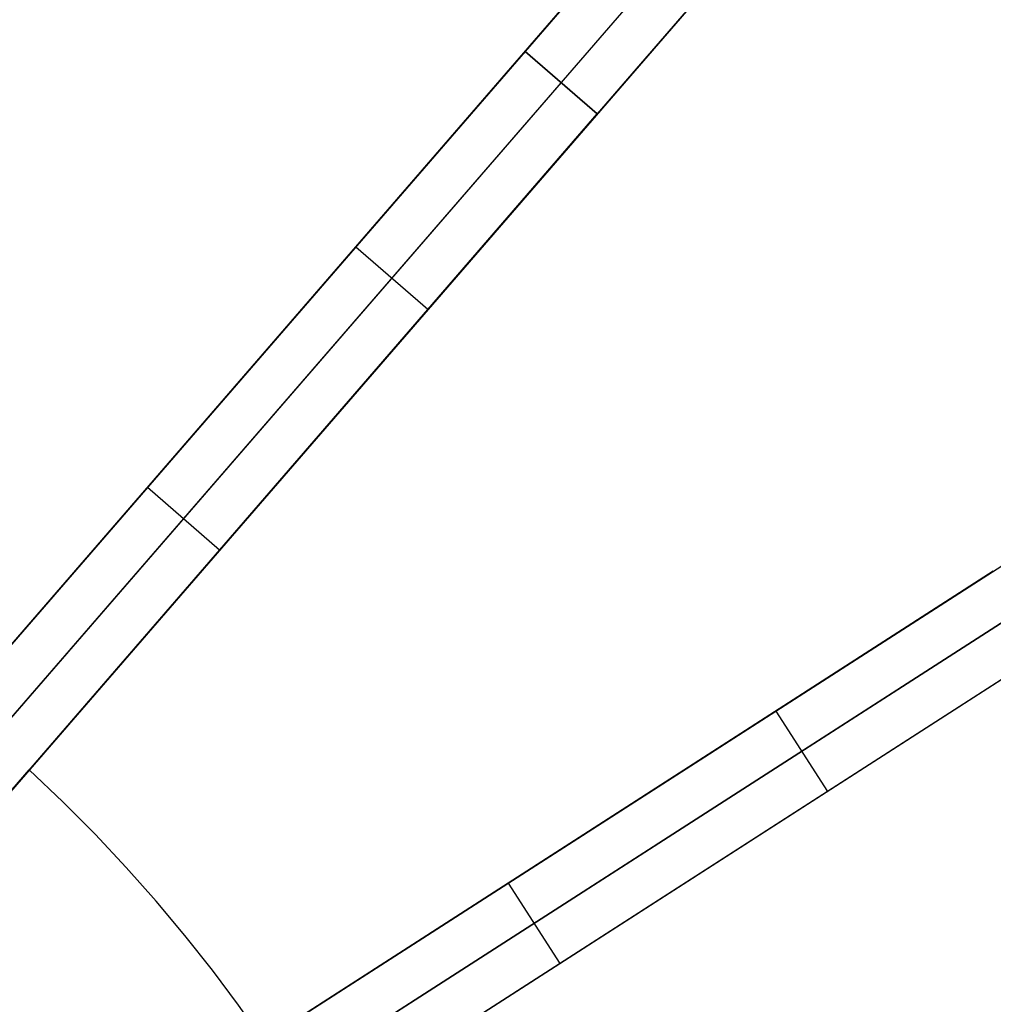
# Model space of a CAD drawing. Header units: millimetres. Extents: x 341 to 1119, y -256 to 516.
# Tile 16 of 18: x 864 to 987, y 248 to 371. Entities that reach past the tile are written whole.
import ezdxf

# ---------------------------------------------------------------- set-up
doc = ezdxf.new("R2010")
doc.units = ezdxf.units.MM

msp = doc.modelspace()

# ---------------------------------------------------------------- linework, layer by layer
at = {"extrusion": (0.9096319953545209, -0.4154150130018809, 3.497579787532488e-15)}
msp.add_lwpolyline([(810.5051188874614, 414.999999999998), (810.3739489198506, 422.6817497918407), (809.9805919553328, 430.3545430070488), (809.3255066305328, 438.0094335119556), (808.4094567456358, 445.6374960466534), (807.2335103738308, 453.2298366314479), (805.7990386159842, 460.7776029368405), (804.1077140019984, 468.2719946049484), (802.1615085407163, 475.7042735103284), (799.9626914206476, 483.0657739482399), (797.5138263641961, 490.3479127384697), (794.8177686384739, 497.5421992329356), (791.8776617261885, 504.6402452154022), (788.6969336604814, 511.6337746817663), (785.2792930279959, 518.514633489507), (781.6287246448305, 525.2747988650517), (777.7494849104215, 531.9063887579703), (773.6460968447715, 538.4016710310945), (769.323344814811, 544.7530724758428), (764.78626895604, 550.9531876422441), (760.040159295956, 556.9947874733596), (755.0905495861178, 562.8708277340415), (749.9432108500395, 568.5744572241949), (744.6041446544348, 574.0990257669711), (739.0795761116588, 579.4380919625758), (733.3759466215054, 584.5854306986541), (727.4999063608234, 589.5350404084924), (721.4583065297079, 594.2811500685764), (715.2581913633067, 598.8182259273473), (708.9067899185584, 603.1409779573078), (702.4115076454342, 607.2443660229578), (695.7799177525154, 611.1236057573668), (689.0197523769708, 614.7741741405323), (682.1388935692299, 618.1918147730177), (675.1453641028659, 621.3725428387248), (668.0473181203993, 624.3126497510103), (660.8530316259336, 627.0087074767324), (653.5708928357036, 629.457572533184), (646.209392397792, 631.6563896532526), (638.7771134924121, 633.6025951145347), (631.2827218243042, 635.2939197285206), (623.7349555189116, 636.7283914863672), (616.1426149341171, 637.9043378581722), (608.5145523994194, 638.8203877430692), (600.8596618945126, 639.4754730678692), (593.1868686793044, 639.868830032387), (585.5051188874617, 639.9999999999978)], dxfattribs=at)
at = {"extrusion": (0.9096319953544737, -0.4154150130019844, 9.881747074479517e-17)}
msp.add_lwpolyline([(810.5051188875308, 414.9999999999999), (810.3739489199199, 422.6817497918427), (809.9805919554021, 430.3545430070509), (809.3255066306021, 438.0094335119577), (808.4094567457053, 445.6374960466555), (807.2335103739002, 453.2298366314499), (805.7990386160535, 460.7776029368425), (804.1077140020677, 468.2719946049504), (802.1615085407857, 475.7042735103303), (799.9626914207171, 483.0657739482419), (797.5138263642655, 490.3479127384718), (794.8177686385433, 497.5421992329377), (791.8776617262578, 504.6402452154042), (788.6969336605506, 511.6337746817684), (785.2792930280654, 518.514633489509), (781.6287246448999, 525.2747988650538), (777.7494849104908, 531.9063887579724), (773.6460968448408, 538.4016710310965), (769.3233448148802, 544.753072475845), (764.7862689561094, 550.9531876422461), (760.0401592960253, 556.9947874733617), (755.0905495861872, 562.8708277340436), (749.9432108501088, 568.574457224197), (744.604144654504, 574.0990257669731), (739.0795761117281, 579.4380919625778), (733.3759466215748, 584.5854306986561), (727.4999063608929, 589.5350404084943), (721.4583065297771, 594.2811500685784), (715.258191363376, 598.8182259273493), (708.9067899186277, 603.1409779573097), (702.4115076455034, 607.2443660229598), (695.7799177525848, 611.1236057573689), (689.01975237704, 614.7741741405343), (682.1388935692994, 618.1918147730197), (675.1453641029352, 621.3725428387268), (668.0473181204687, 624.3126497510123), (660.8530316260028, 627.0087074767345), (653.5708928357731, 629.457572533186), (646.2093923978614, 631.6563896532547), (638.7771134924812, 633.6025951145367), (631.2827218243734, 635.2939197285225), (623.734955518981, 636.7283914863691), (616.1426149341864, 637.9043378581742), (608.5145523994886, 638.8203877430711), (600.8596618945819, 639.4754730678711), (593.1868686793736, 639.868830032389), (585.5051188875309, 639.9999999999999)], dxfattribs=at)
at = {"extrusion": (0.90963199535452, -0.4154150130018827, 8.015692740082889e-16)}
msp.add_lwpolyline([(585.5051188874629, 639.9999999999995), (593.1868686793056, 639.8688300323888), (600.8596618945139, 639.4754730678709), (608.5145523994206, 638.8203877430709), (616.1426149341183, 637.904337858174), (623.7349555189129, 636.7283914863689), (631.2827218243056, 635.2939197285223), (638.7771134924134, 633.6025951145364), (646.2093923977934, 631.6563896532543), (653.570892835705, 629.4575725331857), (660.8530316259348, 627.0087074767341), (668.0473181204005, 624.312649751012), (675.1453641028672, 621.3725428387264), (682.1388935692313, 618.1918147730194), (689.0197523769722, 614.7741741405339), (695.7799177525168, 611.1236057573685), (702.4115076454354, 607.2443660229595), (708.9067899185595, 603.1409779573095), (715.258191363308, 598.818225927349), (721.4583065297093, 594.2811500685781), (727.4999063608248, 589.535040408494), (733.3759466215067, 584.5854306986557), (739.07957611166, 579.4380919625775), (744.604144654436, 574.0990257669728), (749.9432108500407, 568.5744572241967), (755.0905495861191, 562.8708277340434), (760.0401592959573, 556.9947874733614), (764.7862689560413, 550.9531876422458), (769.3233448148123, 544.7530724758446), (773.6460968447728, 538.4016710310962), (777.7494849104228, 531.9063887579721), (781.6287246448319, 525.2747988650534), (785.2792930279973, 518.5146334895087), (788.6969336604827, 511.6337746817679), (791.8776617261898, 504.6402452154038), (794.8177686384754, 497.5421992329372), (797.5138263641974, 490.3479127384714), (799.9626914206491, 483.0657739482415), (802.1615085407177, 475.7042735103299), (804.1077140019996, 468.27199460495), (805.7990386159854, 460.777602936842), (807.2335103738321, 453.2298366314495), (808.4094567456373, 445.6374960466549), (809.3255066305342, 438.0094335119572), (809.9805919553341, 430.3545430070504), (810.373948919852, 422.6817497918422), (810.5051188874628, 414.9999999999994)], dxfattribs=at)
for points in [[(832.862662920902, 257.8720945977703), (980.2063280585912, 427.9157488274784)], [(980.2063280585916, 427.9157488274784), (927.8174693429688, 367.4557828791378)], [(837.3971603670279, 253.9429301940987), (984.7408255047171, 423.9865844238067)], [(989.2753229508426, 420.0574200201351), (841.9316578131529, 250.0137657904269)], [(989.2753229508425, 420.0574200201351), (936.8864642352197, 359.5974540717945)], [(927.8174693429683, 367.4557828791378), (832.862662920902, 257.8720945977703)], [(936.8864642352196, 359.5974540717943), (927.8174693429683, 367.4557828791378)], [(936.8864642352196, 359.5974540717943), (927.8174693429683, 367.4557828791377)], [(927.8174693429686, 367.4557828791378), (936.8864642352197, 359.5974540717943)], [(932.3519667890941, 363.5266184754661), (837.3971603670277, 253.9429301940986)], [(841.9316578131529, 250.0137657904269), (936.8864642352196, 359.5974540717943)], [(864.7217344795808, 223.7126152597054), (1054.003779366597, 345.3567991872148)], [(906.534495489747, 342.8939217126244), (915.6034903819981, 335.035592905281)], [(867.9655793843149, 218.6650940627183), (1057.247624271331, 340.3092779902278)], [(1060.491469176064, 335.2617567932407), (871.209424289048, 213.6175728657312)], [(880.3400661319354, 312.6639387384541), (889.4090610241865, 304.8056099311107)], [(986.7034967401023, 302.105533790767), (864.7217344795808, 223.7126152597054)], [(989.9473416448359, 297.0580125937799), (867.9655793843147, 218.6650940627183)], [(871.209424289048, 213.6175728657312), (993.1911865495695, 292.0104913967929)], [(959.3627569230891, 284.5347072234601), (965.8504467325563, 274.439664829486)], [(853.7191510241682, 263.6172581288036), (865.4476935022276, 277.1527176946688)], [(865.4476935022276, 277.1527176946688), (853.7191510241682, 263.6172581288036)], [(894.9311318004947, 243.12701606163), (891.792639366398, 247.5718582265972), (888.4982646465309, 251.9766375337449), (885.0473068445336, 256.3342100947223), (881.4394545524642, 260.6372519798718), (877.6748078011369, 264.8782826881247), (873.7538986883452, 269.0496911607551), (869.6777102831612, 273.1437642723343), (865.4476935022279, 277.1527176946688)], [(894.9311318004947, 243.12701606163), (891.792639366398, 247.5718582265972), (888.4982646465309, 251.9766375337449), (885.0473068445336, 256.3342100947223), (881.4394545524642, 260.6372519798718), (877.6748078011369, 264.8782826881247), (873.7538986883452, 269.0496911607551), (869.6777102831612, 273.1437642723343), (865.4476935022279, 277.1527176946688)], [(894.9311318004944, 243.12701606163), (891.7926393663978, 247.5718582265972), (888.4982646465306, 251.976637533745), (885.0473068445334, 256.3342100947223), (881.4394545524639, 260.6372519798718), (877.6748078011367, 264.8782826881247), (873.7538986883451, 269.0496911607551), (869.6777102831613, 273.1437642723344), (865.4476935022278, 277.1527176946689)], [(925.7126156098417, 262.9090745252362), (932.2003054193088, 252.814032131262)]]:
    msp.add_lwpolyline(points)
at = {"extrusion": (0.7557495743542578, -0.6548607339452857, 4.523097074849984e-16)}
msp.add_lwpolyline([(965.2957804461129, 414.9999999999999), (965.164610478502, 422.6817497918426), (964.7712535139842, 430.3545430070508), (964.1161681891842, 438.0094335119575), (963.2001183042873, 445.6374960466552), (962.0241719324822, 453.2298366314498), (960.5897001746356, 460.7776029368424), (958.8983755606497, 468.2719946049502), (956.9521700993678, 475.7042735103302), (954.753352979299, 483.0657739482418), (952.3044879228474, 490.3479127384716), (949.6084301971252, 497.5421992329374), (946.6683232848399, 504.6402452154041), (943.4875952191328, 511.6337746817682), (940.0699545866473, 518.514633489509), (936.419386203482, 525.2747988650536), (932.5401464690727, 531.9063887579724), (928.4367584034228, 538.4016710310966), (924.1140063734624, 544.753072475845), (919.5769305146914, 550.9531876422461), (914.8308208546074, 556.9947874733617), (909.8812111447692, 562.8708277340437), (904.7338724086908, 568.574457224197), (899.3948062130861, 574.099025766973), (893.8702376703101, 579.4380919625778), (888.1666081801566, 584.585430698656), (882.2905679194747, 589.5350404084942), (876.2489680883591, 594.2811500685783), (870.048852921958, 598.8182259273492), (863.6974514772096, 603.1409779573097), (857.2021692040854, 607.2443660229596), (850.5705793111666, 611.1236057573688), (843.810413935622, 614.7741741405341), (836.9295551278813, 618.1918147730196), (829.9360256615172, 621.3725428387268), (822.8379796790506, 624.3126497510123), (815.6436931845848, 627.0087074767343), (808.3615543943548, 629.457572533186), (801.0000539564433, 631.6563896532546), (793.5677750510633, 633.6025951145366), (786.0733833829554, 635.2939197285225), (778.5256170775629, 636.7283914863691), (770.9332764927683, 637.9043378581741), (763.3052139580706, 638.8203877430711), (755.6503234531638, 639.4754730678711), (747.9775302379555, 639.8688300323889), (740.2957804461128, 639.9999999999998)], dxfattribs=at)
at = {"extrusion": (0.7557495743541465, -0.6548607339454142, -6.779827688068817e-17)}
msp.add_lwpolyline([(965.2957804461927, 415.0000000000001), (965.1646104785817, 422.6817497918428), (964.7712535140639, 430.3545430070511), (964.1161681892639, 438.0094335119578), (963.200118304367, 445.6374960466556), (962.0241719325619, 453.22983663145), (960.5897001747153, 460.7776029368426), (958.8983755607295, 468.2719946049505), (956.9521700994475, 475.7042735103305), (954.7533529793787, 483.0657739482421), (952.3044879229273, 490.347912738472), (949.608430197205, 497.5421992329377), (946.6683232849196, 504.6402452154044), (943.4875952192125, 511.6337746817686), (940.069954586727, 518.5146334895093), (936.4193862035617, 525.274798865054), (932.5401464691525, 531.9063887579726), (928.4367584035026, 538.4016710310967), (924.114006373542, 544.7530724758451), (919.5769305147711, 550.9531876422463), (914.8308208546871, 556.994787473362), (909.8812111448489, 562.8708277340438), (904.7338724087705, 568.5744572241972), (899.3948062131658, 574.0990257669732), (893.8702376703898, 579.438091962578), (888.1666081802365, 584.5854306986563), (882.2905679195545, 589.5350404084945), (876.2489680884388, 594.2811500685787), (870.0488529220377, 598.8182259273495), (863.6974514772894, 603.14097795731), (857.2021692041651, 607.2443660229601), (850.5705793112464, 611.1236057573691), (843.8104139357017, 614.7741741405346), (836.929555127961, 618.1918147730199), (829.936025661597, 621.372542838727), (822.8379796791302, 624.3126497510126), (815.6436931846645, 627.0087074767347), (808.3615543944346, 629.4575725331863), (801.000053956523, 631.656389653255), (793.5677750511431, 633.6025951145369), (786.0733833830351, 635.2939197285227), (778.5256170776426, 636.7283914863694), (770.9332764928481, 637.9043378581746), (763.3052139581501, 638.8203877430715), (755.6503234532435, 639.4754730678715), (747.9775302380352, 639.8688300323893), (740.2957804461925, 640.0000000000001)], dxfattribs=at)
at = {"extrusion": (0.7557495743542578, -0.6548607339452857, 2.07891824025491e-16)}
msp.add_lwpolyline([(740.2957804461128, 639.9999999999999), (747.9775302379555, 639.868830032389), (755.6503234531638, 639.4754730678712), (763.3052139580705, 638.8203877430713), (770.9332764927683, 637.9043378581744), (778.5256170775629, 636.7283914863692), (786.0733833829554, 635.2939197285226), (793.5677750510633, 633.6025951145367), (801.0000539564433, 631.6563896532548), (808.3615543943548, 629.4575725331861), (815.6436931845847, 627.0087074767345), (822.8379796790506, 624.3126497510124), (829.9360256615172, 621.3725428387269), (836.9295551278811, 618.1918147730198), (843.810413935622, 614.7741741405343), (850.5705793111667, 611.1236057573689), (857.2021692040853, 607.2443660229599), (863.6974514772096, 603.1409779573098), (870.0488529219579, 598.8182259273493), (876.248968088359, 594.2811500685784), (882.2905679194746, 589.5350404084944), (888.1666081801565, 584.5854306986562), (893.8702376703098, 579.4380919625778), (899.3948062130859, 574.0990257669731), (904.7338724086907, 568.5744572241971), (909.881211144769, 562.8708277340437), (914.8308208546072, 556.9947874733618), (919.5769305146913, 550.9531876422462), (924.1140063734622, 544.753072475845), (928.4367584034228, 538.4016710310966), (932.5401464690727, 531.9063887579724), (936.4193862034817, 525.2747988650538), (940.0699545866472, 518.5146334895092), (943.4875952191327, 511.6337746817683), (946.6683232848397, 504.6402452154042), (949.6084301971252, 497.5421992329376), (952.3044879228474, 490.3479127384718), (954.7533529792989, 483.0657739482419), (956.9521700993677, 475.7042735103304), (958.8983755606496, 468.2719946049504), (960.5897001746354, 460.7776029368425), (962.0241719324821, 453.2298366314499), (963.2001183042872, 445.6374960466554), (964.1161681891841, 438.0094335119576), (964.7712535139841, 430.3545430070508), (965.1646104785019, 422.6817497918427), (965.2957804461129, 414.9999999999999)], dxfattribs=at)
at = {"extrusion": (0.7557495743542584, -0.6548607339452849, 1.154129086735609e-15)}
msp.add_lwpolyline([(740.2957804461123, 559.9999999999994), (745.2462414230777, 559.9154682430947), (750.1909303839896, 559.6619715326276), (755.1240820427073, 559.2398054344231), (760.0399445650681, 558.6494621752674), (764.932786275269, 557.891630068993), (769.7969023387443, 556.9671927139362), (774.6266214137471, 555.877227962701), (779.4163122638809, 554.6230066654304), (784.1603903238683, 553.2059911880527), (788.8533242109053, 551.6278337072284), (793.4896421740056, 549.8903742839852), (798.0639384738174, 547.9956387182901), (802.5708796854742, 545.9458361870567), (807.0052109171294, 543.7433566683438), (811.3617619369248, 541.3907681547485), (815.6354532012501, 538.8908136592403), (819.8213017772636, 536.2464080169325), (823.9144271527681, 533.4606344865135), (827.910056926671, 530.5367411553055), (831.80353237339, 527.4781371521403), (835.5903138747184, 524.2883886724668), (839.2659862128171, 520.9712148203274), (842.8262637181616, 517.5304832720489), (846.2669952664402, 513.9702057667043), (849.5841691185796, 510.2945334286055), (852.7739175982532, 506.5077519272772), (855.8325216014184, 502.6142764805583), (858.7564149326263, 498.6186467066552), (861.5421884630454, 494.5255213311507), (864.1865941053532, 490.3396727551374), (866.6865486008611, 486.065981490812), (869.0391371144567, 481.7094304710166), (871.2416166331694, 477.2750992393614), (873.291419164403, 472.7681580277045), (875.1861547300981, 468.1938617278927), (876.9236141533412, 463.5575437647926), (878.5017716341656, 458.8646098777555), (879.9187871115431, 454.120531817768), (881.1730084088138, 449.3308409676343), (882.2629731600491, 444.5011218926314), (883.1874105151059, 439.6370058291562), (883.9452426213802, 434.7441641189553), (884.535585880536, 429.8283015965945), (884.9577519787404, 424.8951499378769), (885.2112486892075, 419.9504609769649), (885.2957804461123, 414.9999999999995)], dxfattribs=at)
at = {"extrusion": (1, 0, 0)}
for points in [[(367.4557828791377, 415), (367.4557828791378, 40)], [(363.5266184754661, 415), (363.5266184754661, 39.99999999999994)], [(359.5974540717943, 40), (359.5974540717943, 415)], [(312.6639387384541, 627.9994131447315), (312.6639387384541, 540.5736835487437)], [(312.6639387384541, 40.00000000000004), (312.6639387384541, -40.00000000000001)], [(304.8056099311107, 627.9994131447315), (304.8056099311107, 540.5736835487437)], [(304.8056099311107, 40.00000000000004), (304.8056099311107, -40.00000000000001)], [(277.1527176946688, -6.000000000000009), (277.1527176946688, 6.000000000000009)], [(262.9090745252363, 627.9994131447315), (262.9090745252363, 540.5736835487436)], [(262.9090745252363, 40.00000000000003), (262.9090745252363, -40.00000000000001)], [(252.8140321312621, 627.9994131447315), (252.8140321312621, 540.5736835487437)], [(252.8140321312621, 40.00000000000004), (252.8140321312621, -40.00000000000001)]]:
    msp.add_lwpolyline(points, dxfattribs=at)
at = {"extrusion": (0.7557495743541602, -0.6548607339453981, -3.86023431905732e-17)}
msp.add_lwpolyline([(885.2957804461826, 415), (885.2112486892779, 419.9504609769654), (884.9577519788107, 424.8951499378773), (884.5355858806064, 429.828301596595), (883.9452426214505, 434.7441641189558), (883.1874105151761, 439.6370058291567), (882.2629731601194, 444.5011218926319), (881.1730084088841, 449.3308409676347), (879.9187871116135, 454.1205318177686), (878.5017716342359, 458.864609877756), (876.9236141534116, 463.557543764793), (875.1861547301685, 468.1938617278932), (873.2914191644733, 472.768158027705), (871.2416166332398, 477.275099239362), (869.0391371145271, 481.7094304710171), (866.6865486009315, 486.0659814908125), (864.1865941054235, 490.3396727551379), (861.5421884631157, 494.5255213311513), (858.7564149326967, 498.6186467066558), (855.8325216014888, 502.6142764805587), (852.7739175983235, 506.5077519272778), (849.5841691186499, 510.2945334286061), (846.2669952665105, 513.9702057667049), (842.826263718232, 517.5304832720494), (839.2659862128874, 520.9712148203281), (835.5903138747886, 524.2883886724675), (831.8035323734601, 527.4781371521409), (827.9100569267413, 530.5367411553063), (823.9144271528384, 533.4606344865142), (819.8213017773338, 536.2464080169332), (815.6354532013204, 538.890813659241), (811.3617619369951, 541.390768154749), (807.0052109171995, 543.7433566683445), (802.5708796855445, 545.9458361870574), (798.0639384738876, 547.9956387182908), (793.4896421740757, 549.8903742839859), (788.8533242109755, 551.6278337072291), (784.1603903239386, 553.2059911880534), (779.416312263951, 554.623006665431), (774.6266214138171, 555.8772279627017), (769.7969023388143, 556.9671927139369), (764.932786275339, 557.8916300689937), (760.0399445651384, 558.6494621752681), (755.1240820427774, 559.2398054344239), (750.1909303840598, 559.6619715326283), (745.2462414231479, 559.9154682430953), (740.2957804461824, 560.0000000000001)], dxfattribs=at)
at = {"extrusion": (0.7557495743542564, -0.6548607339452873, -1.440067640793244e-15)}
msp.add_lwpolyline([(885.2957804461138, 415.0000000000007), (885.211248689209, 419.950460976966), (884.957751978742, 424.895149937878), (884.5355858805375, 429.8283015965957), (883.9452426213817, 434.7441641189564), (883.1874105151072, 439.6370058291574), (882.2629731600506, 444.5011218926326), (881.1730084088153, 449.3308409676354), (879.9187871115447, 454.1205318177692), (878.5017716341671, 458.8646098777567), (876.9236141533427, 463.5575437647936), (875.1861547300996, 468.1938617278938), (873.2914191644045, 472.7681580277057), (871.241616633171, 477.2750992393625), (869.0391371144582, 481.7094304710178), (866.6865486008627, 486.0659814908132), (864.1865941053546, 490.3396727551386), (861.5421884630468, 494.5255213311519), (858.7564149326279, 498.6186467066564), (855.83252160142, 502.6142764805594), (852.7739175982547, 506.5077519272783), (849.5841691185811, 510.2945334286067), (846.2669952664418, 513.9702057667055), (842.8262637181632, 517.5304832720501), (839.2659862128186, 520.9712148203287), (835.5903138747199, 524.288388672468), (831.8035323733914, 527.4781371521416), (827.9100569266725, 530.5367411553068), (823.9144271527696, 533.4606344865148), (819.821301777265, 536.2464080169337), (815.6354532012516, 538.8908136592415), (811.3617619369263, 541.3907681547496), (807.0052109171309, 543.7433566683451), (802.5708796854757, 545.9458361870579), (798.0639384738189, 547.9956387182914), (793.489642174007, 549.8903742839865), (788.8533242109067, 551.6278337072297), (784.1603903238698, 553.205991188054), (779.4163122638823, 554.6230066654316), (774.6266214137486, 555.8772279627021), (769.7969023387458, 556.9671927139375), (764.9327862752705, 557.8916300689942), (760.0399445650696, 558.6494621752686), (755.1240820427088, 559.2398054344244), (750.1909303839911, 559.6619715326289), (745.2462414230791, 559.9154682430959), (740.2957804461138, 560.0000000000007)], dxfattribs=at)
at = {"extrusion": (-0.5406408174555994, 0.8412535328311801, -1.485567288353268e-15)}
msp.add_lwpolyline([(-1073.39838523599, 414.9999999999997), (-1073.267215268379, 422.6817497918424), (-1072.873858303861, 430.3545430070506), (-1072.218772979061, 438.0094335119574), (-1071.302723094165, 445.6374960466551), (-1070.126776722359, 453.2298366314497), (-1068.692304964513, 460.7776029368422), (-1067.000980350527, 468.2719946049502), (-1065.054774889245, 475.7042735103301), (-1062.855957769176, 483.0657739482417), (-1060.407092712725, 490.3479127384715), (-1057.711034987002, 497.5421992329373), (-1054.770928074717, 504.640245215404), (-1051.59020000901, 511.633774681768), (-1048.172559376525, 518.5146334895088), (-1044.521990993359, 525.2747988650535), (-1040.64275125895, 531.9063887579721), (-1036.5393631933, 538.4016710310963), (-1032.216611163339, 544.7530724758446), (-1027.679535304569, 550.9531876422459), (-1022.933425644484, 556.9947874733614), (-1017.983815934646, 562.8708277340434), (-1012.836477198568, 568.5744572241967), (-1007.497411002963, 574.0990257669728), (-1001.972842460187, 579.4380919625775), (-996.2692129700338, 584.5854306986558), (-990.3931727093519, 589.5350404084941), (-984.3515728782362, 594.2811500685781), (-978.1514577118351, 598.818225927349), (-971.8000562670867, 603.1409779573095), (-965.3047739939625, 607.2443660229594), (-958.6731841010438, 611.1236057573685), (-951.9130187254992, 614.774174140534), (-945.0321599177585, 618.1918147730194), (-938.0386304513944, 621.3725428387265), (-930.9405844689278, 624.312649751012), (-923.746297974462, 627.0087074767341), (-916.464159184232, 629.4575725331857), (-909.1026587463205, 631.6563896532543), (-901.6703798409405, 633.6025951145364), (-894.1759881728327, 635.2939197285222), (-886.62822186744, 636.7283914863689), (-879.0358812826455, 637.9043378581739), (-871.4078187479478, 638.8203877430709), (-863.752928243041, 639.4754730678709), (-856.0801350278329, 639.8688300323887), (-848.39838523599, 639.9999999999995)], dxfattribs=at)
at = {"extrusion": (-0.5406408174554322, 0.8412535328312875, 1.455825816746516e-16)}
msp.add_lwpolyline([(-1073.398385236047, 415.0000000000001), (-1073.267215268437, 422.6817497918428), (-1072.873858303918, 430.3545430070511), (-1072.218772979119, 438.0094335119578), (-1071.302723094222, 445.6374960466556), (-1070.126776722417, 453.22983663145), (-1068.69230496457, 460.7776029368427), (-1067.000980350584, 468.2719946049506), (-1065.054774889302, 475.7042735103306), (-1062.855957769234, 483.0657739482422), (-1060.407092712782, 490.347912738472), (-1057.71103498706, 497.5421992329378), (-1054.770928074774, 504.6402452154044), (-1051.590200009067, 511.6337746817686), (-1048.172559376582, 518.5146334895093), (-1044.521990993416, 525.274798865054), (-1040.642751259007, 531.9063887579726), (-1036.539363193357, 538.4016710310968), (-1032.216611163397, 544.7530724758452), (-1027.679535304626, 550.9531876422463), (-1022.933425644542, 556.994787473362), (-1017.983815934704, 562.8708277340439), (-1012.836477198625, 568.5744572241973), (-1007.49741100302, 574.0990257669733), (-1001.972842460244, 579.438091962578), (-996.2692129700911, 584.5854306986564), (-990.3931727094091, 589.5350404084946), (-984.3515728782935, 594.2811500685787), (-978.1514577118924, 598.8182259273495), (-971.8000562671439, 603.14097795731), (-965.3047739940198, 607.2443660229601), (-958.6731841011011, 611.1236057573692), (-951.9130187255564, 614.7741741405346), (-945.0321599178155, 618.19181477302), (-938.0386304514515, 621.3725428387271), (-930.940584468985, 624.3126497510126), (-923.746297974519, 627.0087074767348), (-916.4641591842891, 629.4575725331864), (-909.1026587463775, 631.656389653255), (-901.6703798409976, 633.602595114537), (-894.1759881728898, 635.2939197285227), (-886.628221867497, 636.7283914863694), (-879.0358812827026, 637.9043378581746), (-871.407818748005, 638.8203877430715), (-863.752928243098, 639.4754730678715), (-856.0801350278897, 639.8688300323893), (-848.398385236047, 640.0000000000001)], dxfattribs=at)
at = {"extrusion": (-0.5406408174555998, 0.8412535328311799, -8.677778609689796e-16)}
msp.add_lwpolyline([(-848.3983852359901, 640), (-856.0801350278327, 639.868830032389), (-863.7529282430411, 639.4754730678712), (-871.4078187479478, 638.8203877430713), (-879.0358812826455, 637.9043378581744), (-886.6282218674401, 636.7283914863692), (-894.1759881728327, 635.2939197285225), (-901.6703798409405, 633.6025951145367), (-909.1026587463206, 631.6563896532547), (-916.4641591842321, 629.4575725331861), (-923.746297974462, 627.0087074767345), (-930.9405844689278, 624.3126497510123), (-938.0386304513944, 621.3725428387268), (-945.0321599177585, 618.1918147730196), (-951.9130187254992, 614.7741741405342), (-958.673184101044, 611.1236057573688), (-965.3047739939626, 607.2443660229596), (-971.8000562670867, 603.1409779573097), (-978.1514577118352, 598.8182259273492), (-984.3515728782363, 594.2811500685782), (-990.3931727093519, 589.5350404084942), (-996.2692129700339, 584.585430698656), (-1001.972842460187, 579.4380919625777), (-1007.497411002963, 574.0990257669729), (-1012.836477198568, 568.5744572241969), (-1017.983815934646, 562.8708277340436), (-1022.933425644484, 556.9947874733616), (-1027.679535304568, 550.953187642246), (-1032.216611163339, 544.7530724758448), (-1036.5393631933, 538.4016710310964), (-1040.64275125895, 531.9063887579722), (-1044.521990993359, 525.2747988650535), (-1048.172559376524, 518.5146334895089), (-1051.59020000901, 511.6337746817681), (-1054.770928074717, 504.640245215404), (-1057.711034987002, 497.5421992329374), (-1060.407092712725, 490.3479127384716), (-1062.855957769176, 483.0657739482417), (-1065.054774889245, 475.7042735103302), (-1067.000980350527, 468.2719946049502), (-1068.692304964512, 460.7776029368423), (-1070.126776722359, 453.2298366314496), (-1071.302723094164, 445.6374960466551), (-1072.218772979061, 438.0094335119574), (-1072.873858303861, 430.3545430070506), (-1073.267215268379, 422.6817497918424), (-1073.39838523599, 414.9999999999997)], dxfattribs=at)
at = {"extrusion": (-0.5406408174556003, 0.8412535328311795, -2.068076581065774e-15)}
msp.add_lwpolyline([(-848.3983852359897, 559.9999999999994), (-853.3488462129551, 559.9154682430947), (-858.2935351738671, 559.6619715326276), (-863.2266868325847, 559.2398054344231), (-868.1425493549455, 558.6494621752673), (-873.0353910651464, 557.891630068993), (-877.8995071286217, 556.9671927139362), (-882.7292262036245, 555.8772279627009), (-887.5189170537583, 554.6230066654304), (-892.2629951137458, 553.2059911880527), (-896.9559290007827, 551.6278337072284), (-901.592246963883, 549.8903742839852), (-906.1665432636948, 547.99563871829), (-910.6734844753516, 545.9458361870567), (-915.1078157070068, 543.7433566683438), (-919.4643667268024, 541.3907681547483), (-923.7380579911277, 538.8908136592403), (-927.923906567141, 536.2464080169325), (-932.0170319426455, 533.4606344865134), (-936.0126617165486, 530.5367411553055), (-939.9061371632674, 527.4781371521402), (-943.6929186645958, 524.2883886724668), (-947.3685910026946, 520.9712148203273), (-950.9288685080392, 517.5304832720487), (-954.369600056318, 513.9702057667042), (-957.6867739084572, 510.2945334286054), (-960.8765223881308, 506.507751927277), (-963.935126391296, 502.6142764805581), (-966.8590197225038, 498.6186467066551), (-969.6447932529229, 494.5255213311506), (-972.2891988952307, 490.3396727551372), (-974.7891533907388, 486.0659814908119), (-977.1417419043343, 481.7094304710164), (-979.3442214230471, 477.2750992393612), (-981.3940239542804, 472.7681580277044), (-983.2887595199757, 468.1938617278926), (-985.0262189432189, 463.5575437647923), (-986.6043764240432, 458.8646098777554), (-988.0213919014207, 454.1205318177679), (-989.2756131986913, 449.3308409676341), (-990.3655779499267, 444.5011218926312), (-991.2900153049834, 439.637005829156), (-992.0478474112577, 434.7441641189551), (-992.6381906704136, 429.8283015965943), (-993.0603567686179, 424.8951499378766), (-993.3138534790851, 419.9504609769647), (-993.3983852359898, 414.9999999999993)], dxfattribs=at)
at = {"extrusion": (-0.5406408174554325, 0.8412535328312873, -2.113231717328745e-16)}
msp.add_lwpolyline([(-993.398385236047, 414.9999999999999), (-993.3138534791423, 419.9504609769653), (-993.0603567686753, 424.8951499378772), (-992.6381906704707, 429.8283015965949), (-992.047847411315, 434.7441641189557), (-991.2900153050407, 439.6370058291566), (-990.3655779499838, 444.5011218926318), (-989.2756131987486, 449.3308409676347), (-988.021391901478, 454.1205318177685), (-986.6043764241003, 458.864609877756), (-985.026218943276, 463.557543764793), (-983.2887595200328, 468.1938617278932), (-981.3940239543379, 472.7681580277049), (-979.3442214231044, 477.2750992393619), (-977.1417419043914, 481.709430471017), (-974.789153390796, 486.0659814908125), (-972.2891988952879, 490.3396727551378), (-969.6447932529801, 494.5255213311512), (-966.8590197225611, 498.6186467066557), (-963.9351263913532, 502.6142764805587), (-960.8765223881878, 506.5077519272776), (-957.6867739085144, 510.294533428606), (-954.369600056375, 513.9702057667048), (-950.9288685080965, 517.5304832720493), (-947.3685910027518, 520.971214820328), (-943.692918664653, 524.2883886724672), (-939.9061371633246, 527.4781371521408), (-936.0126617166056, 530.5367411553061), (-932.0170319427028, 533.460634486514), (-927.9239065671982, 536.2464080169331), (-923.738057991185, 538.8908136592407), (-919.4643667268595, 541.3907681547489), (-915.107815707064, 543.7433566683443), (-910.6734844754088, 545.9458361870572), (-906.166543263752, 547.9956387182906), (-901.5922469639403, 549.8903742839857), (-896.9559290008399, 551.6278337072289), (-892.2629951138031, 553.2059911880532), (-887.5189170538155, 554.6230066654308), (-882.7292262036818, 555.8772279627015), (-877.8995071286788, 556.9671927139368), (-873.0353910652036, 557.8916300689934), (-868.1425493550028, 558.6494621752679), (-863.2266868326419, 559.2398054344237), (-858.2935351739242, 559.6619715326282), (-853.3488462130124, 559.9154682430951), (-848.3983852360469, 559.9999999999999)], dxfattribs=at)
at = {"extrusion": (-0.5406408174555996, 0.84125353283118, -1.098933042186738e-15)}
msp.add_lwpolyline([(-993.3983852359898, 414.9999999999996), (-993.3138534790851, 419.950460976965), (-993.060356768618, 424.895149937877), (-992.6381906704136, 429.8283015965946), (-992.0478474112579, 434.7441641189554), (-991.2900153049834, 439.6370058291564), (-990.3655779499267, 444.5011218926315), (-989.2756131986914, 449.3308409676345), (-988.0213919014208, 454.1205318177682), (-986.6043764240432, 458.8646098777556), (-985.0262189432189, 463.5575437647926), (-983.2887595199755, 468.1938617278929), (-981.3940239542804, 472.7681580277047), (-979.3442214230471, 477.2750992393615), (-977.1417419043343, 481.7094304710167), (-974.7891533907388, 486.0659814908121), (-972.2891988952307, 490.3396727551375), (-969.6447932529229, 494.5255213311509), (-966.859019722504, 498.6186467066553), (-963.9351263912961, 502.6142764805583), (-960.8765223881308, 506.5077519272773), (-957.6867739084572, 510.2945334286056), (-954.3696000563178, 513.9702057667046), (-950.9288685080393, 517.5304832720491), (-947.3685910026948, 520.9712148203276), (-943.6929186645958, 524.288388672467), (-939.9061371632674, 527.4781371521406), (-936.0126617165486, 530.5367411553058), (-932.0170319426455, 533.4606344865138), (-927.9239065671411, 536.2464080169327), (-923.7380579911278, 538.8908136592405), (-919.4643667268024, 541.3907681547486), (-915.1078157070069, 543.7433566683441), (-910.6734844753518, 545.9458361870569), (-906.166543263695, 547.9956387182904), (-901.5922469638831, 549.8903742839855), (-896.9559290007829, 551.6278337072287), (-892.2629951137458, 553.205991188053), (-887.5189170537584, 554.6230066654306), (-882.7292262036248, 555.8772279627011), (-877.8995071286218, 556.9671927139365), (-873.0353910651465, 557.8916300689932), (-868.1425493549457, 558.6494621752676), (-863.226686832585, 559.2398054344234), (-858.2935351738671, 559.6619715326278), (-853.3488462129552, 559.9154682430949), (-848.3983852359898, 559.9999999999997)], dxfattribs=at)

doc.saveas('drawing.dxf')
